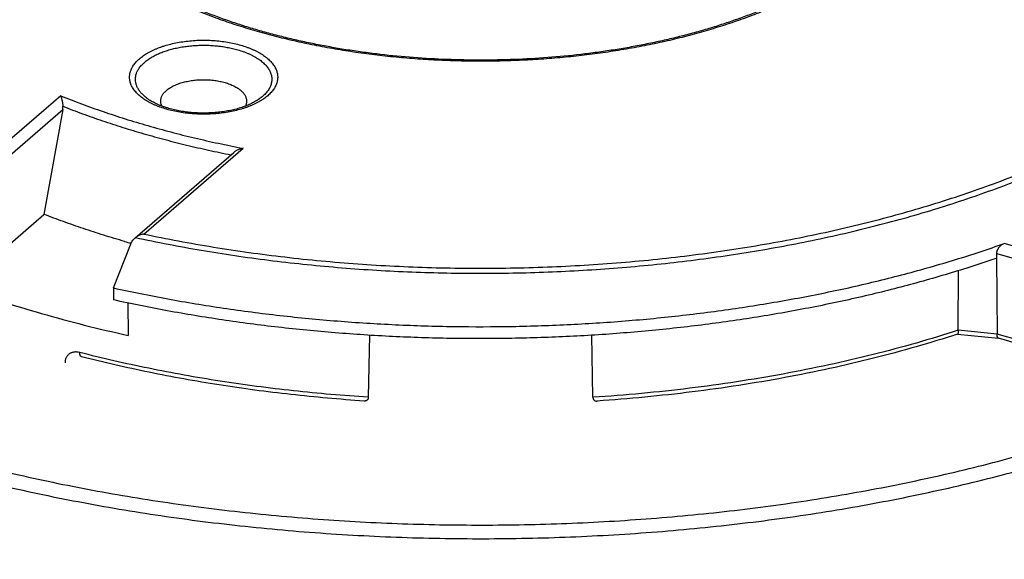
# Model space of a CAD drawing. Header units: millimetres. Extents: x 0 to 210, y 0 to 297.
# Tile 66 of 88: x 92.87 to 104.72, y 238.45 to 244.95. Entities that reach past the tile are written whole.
import ezdxf

# ---------------------------------------------------------------- set-up
doc = ezdxf.new("R2010")
doc.units = ezdxf.units.MM
doc.header["$LTSCALE"] = 19.36
doc.layers.get('0').update_dxf_attribs({"linetype": 'CONTINUOUS'})

msp = doc.modelspace()

# ---------------------------------------------------------------- linework, layer by layer
at = {"color": 9, "linetype": 'Continuous'}
for p, q in [((93.3594, 244.0306), (92.1669, 242.9978)), ((95.7494, 243.9911), (95.7484, 243.9905)), ((92.1764, 242.8195), (93.3845, 243.8658)), ((94.3608, 242.3645), (95.5533, 243.3973)), ((107.6941, 241.3906), (104.7153, 242.2505)), ((104.6249, 242.1307), (107.6441, 241.2592)), ((104.6282, 241.1597), (104.1614, 241.2058)), ((107.3127, 240.3848), (104.6282, 241.1597))]:
    msp.add_line(p, q, dxfattribs=at)
at = {"color": 6, "linetype": 'Continuous'}
for p, q in [((93.3845, 243.8658), (93.1579, 242.6014)), ((94.2526, 242.3165), (95.4437, 243.3481)), ((92.1487, 241.7274), (93.1579, 242.6014)), ((93.9959, 241.7155), (94.1971, 242.2362)), ((104.6259, 242.0749), (104.6249, 242.1307)), ((104.6216, 242.0734), (104.6282, 241.1597)), ((104.1614, 241.2058), (104.1644, 241.9236)), ((93.9959, 241.7155), (93.9959, 241.5712)), ((94.1654, 241.5345), (94.1694, 241.1441)), ((97.0758, 241.1456), (97.0606, 240.3987)), ((99.7645, 240.3987), (99.7493, 241.1456)), ((104.1519, 241.1587), (104.6449, 241.11)), ((107.3349, 240.3335), (104.6441, 241.1103))]:
    msp.add_line(p, q, dxfattribs=at)
for centre, radius, start, end in [((97.6341, 254.4199), 12.6406, 253.89844, 254.25829), ((94.3608, 242.1915), 0.1653, 127.69977, 130.90187), ((104.7064, 242.1322), 0.0815, 179.99749, 181.05625)]:
    msp.add_arc(centre, radius, start, end, dxfattribs=at)
at = {"color": 9, "linetype": 'Continuous'}
for points, knots in [([(100.848, 252.1828), (100.704, 252.2001), (100.4146, 252.2318), (99.9784, 252.2699), (99.5393, 252.2986), (99.0983, 252.3179), (98.6559, 252.3278), (98.2132, 252.3283), (97.7707, 252.3193), (97.3295, 252.3009), (96.8902, 252.2731), (96.4537, 252.236), (96.0208, 252.1896), (95.5922, 252.134), (95.1688, 252.0693), (94.7512, 251.9956), (94.3404, 251.9131), (93.9369, 251.8219), (93.5416, 251.7222), (93.1551, 251.6142), (92.7783, 251.498), (92.4116, 251.3739), (92.0559, 251.242), (91.7118, 251.1027), (91.3799, 250.9562), (91.0607, 250.8028), (90.755, 250.6426), (90.4631, 250.4761), (90.1857, 250.3035), (89.9233, 250.1251), (89.6763, 249.9413), (89.4452, 249.7524), (89.2304, 249.5587), (89.0323, 249.3605), (88.8513, 249.1582), (88.6877, 248.9522), (88.5417, 248.7429), (88.4138, 248.5306), (88.3218, 248.3503), (88.2576, 248.2052), (88.2145, 248.0965), (88.1759, 247.9874), (88.1421, 247.8779), (88.1129, 247.768), (88.0884, 247.6579), (88.0687, 247.5475), (88.0536, 247.4369), (88.0433, 247.3262), (88.0377, 247.2154), (88.0369, 247.1046), (88.0408, 246.9938), (88.0494, 246.8831), (88.0627, 246.7724), (88.0808, 246.662), (88.1036, 246.5518), (88.1311, 246.4418), (88.1633, 246.3322), (88.2001, 246.2229), (88.2416, 246.1141), (88.2878, 246.0057), (88.3559, 245.861), (88.4528, 245.6814), (88.5634, 245.5065), (88.6606, 245.3681), (88.7653, 245.2288), (88.9074, 245.0568), (89.094, 244.8558), (89.2974, 244.659), (89.5175, 244.4668), (89.7537, 244.2795), (90.0057, 244.0974), (90.273, 243.9208), (90.5551, 243.7501), (90.8514, 243.5856), (91.1616, 243.4276), (91.4849, 243.2763), (91.8208, 243.1321), (92.0502, 243.0418), (92.1669, 242.9978)], [0, 0, 0, 0, 0.020528, 0.0411845, 0.0619417, 0.0827714, 0.1036453, 0.124535, 0.1454117, 0.1662471, 0.1870127, 0.2076805, 0.2282225, 0.2486113, 0.26882, 0.2888223, 0.3085926, 0.3281061, 0.3473389, 0.3662681, 0.3848721, 0.4031303, 0.4210239, 0.4385354, 0.4556489, 0.4723507, 0.4886288, 0.5044739, 0.5198789, 0.5348393, 0.5493539, 0.5634247, 0.5770572, 0.5902607, 0.603049, 0.6154403, 0.6274576, 0.639129, 0.6504878, 0.6560628, 0.6615745, 0.6670286, 0.6724308, 0.6777874, 0.6831046, 0.6883892, 0.6936478, 0.6988874, 0.7041151, 0.7093379, 0.714563, 0.7197976, 0.7250486, 0.730323, 0.7356278, 0.7409694, 0.7463545, 0.7517893, 0.7572796, 0.7628313, 0.7684497, 0.7799047, 0.7916836, 0.7977053, 0.8038194, 0.8163356, 0.8292552, 0.8425949, 0.856367, 0.8705796, 0.885237, 0.9003402, 0.9158868, 0.9318715, 0.9482866, 0.9651217, 0.9823643, 1, 1, 1, 1]), ([(94.3608, 242.3645), (94.4986, 242.3353), (94.7768, 242.2798), (95.198, 242.2062), (95.6253, 242.1416), (96.0576, 242.0863), (96.4944, 242.0404), (96.9346, 242.0038), (97.3777, 241.9768), (97.8226, 241.9594), (98.2686, 241.9515), (98.7149, 241.9532), (99.1606, 241.9645), (99.605, 241.9853), (100.0471, 242.0157), (100.4862, 242.0556), (100.9215, 242.1049), (101.3521, 242.1635), (101.7773, 242.2312), (102.1963, 242.3081), (102.6083, 242.3939), (103.0125, 242.4885), (103.4082, 242.5917), (103.7947, 242.7033), (104.1712, 242.8231), (104.5371, 242.9508), (104.8916, 243.0864), (105.2342, 243.2294), (105.5642, 243.3797), (105.8809, 243.5369), (106.1838, 243.7008), (106.4724, 243.871), (106.7461, 244.0473), (107.0044, 244.2294), (107.2468, 244.4168), (107.4729, 244.6093), (107.6823, 244.8065), (107.8745, 245.0081), (108.0213, 245.1808), (108.1295, 245.3207), (108.2302, 245.4596), (108.345, 245.6353), (108.446, 245.816), (108.5172, 245.9616), (108.5656, 246.0706), (108.6093, 246.1801), (108.6483, 246.2901), (108.6825, 246.4005), (108.712, 246.5112), (108.7367, 246.6222), (108.7566, 246.7335), (108.7717, 246.8449), (108.782, 246.9565), (108.7875, 247.0682), (108.7882, 247.1799), (108.7841, 247.2916), (108.7752, 247.4032), (108.7614, 247.5147), (108.7429, 247.626), (108.7196, 247.7371), (108.6915, 247.8479), (108.6586, 247.9584), (108.621, 248.0685), (108.5787, 248.1782), (108.5317, 248.2873), (108.4799, 248.396), (108.4042, 248.541), (108.2977, 248.7209), (108.1524, 248.9322), (107.9891, 249.1402), (107.8081, 249.3444), (107.6097, 249.5444), (107.3944, 249.74), (107.1624, 249.9308), (106.9143, 250.1163), (106.6505, 250.2964), (106.3714, 250.4706), (106.0777, 250.6386), (105.8751, 250.7449), (105.7715, 250.7969)], [0, 0, 0, 0, 0.0195511, 0.0393317, 0.0593162, 0.079478, 0.09979, 0.1202248, 0.1407542, 0.16135, 0.1819837, 0.2026266, 0.2232502, 0.2438257, 0.2643247, 0.2847191, 0.304981, 0.3250829, 0.3449981, 0.3647002, 0.3841638, 0.4033642, 0.4222779, 0.4408821, 0.4591555, 0.4770781, 0.4946312, 0.5117979, 0.5285632, 0.5449137, 0.5608384, 0.5763287, 0.5913786, 0.6059848, 0.6201474, 0.6338697, 0.6471588, 0.6600261, 0.6724871, 0.6785723, 0.6845639, 0.6962787, 0.7076637, 0.7132445, 0.7187568, 0.7242058, 0.7295971, 0.7349367, 0.7402307, 0.7454855, 0.7507077, 0.7559041, 0.7610817, 0.7662475, 0.7714087, 0.7765725, 0.781746, 0.7869362, 0.7921503, 0.797395, 0.802677, 0.8080028, 0.8133786, 0.8188104, 0.8243038, 0.8298644, 0.835497, 0.8469956, 0.8588354, 0.8710453, 0.8836488, 0.8966647, 0.9101069, 0.9239852, 0.9383055, 0.9530697, 0.9682769, 0.9839226, 1, 1, 1, 1]), ([(94.2597, 242.3223), (94.3901, 242.2941), (94.6529, 242.2403), (95.0509, 242.1682), (95.4545, 242.1041), (95.8629, 242.0483), (96.2755, 242.0009), (96.6916, 241.9618), (97.1105, 241.9311), (97.5316, 241.909), (97.9541, 241.8954), (98.3774, 241.8904), (98.8007, 241.894), (99.2234, 241.9062), (99.6448, 241.9269), (100.0641, 241.9561), (100.4808, 241.9938), (100.894, 242.0399), (101.3032, 242.0943), (101.7076, 242.157), (102.1066, 242.2278), (102.4995, 242.3066), (102.8857, 242.3934), (103.2646, 242.4878), (103.6355, 242.5899), (103.9978, 242.6994), (104.351, 242.8162), (104.6944, 242.94), (105.0275, 243.0707), (105.3497, 243.208), (105.6606, 243.3517), (105.9596, 243.5016), (106.2461, 243.6575), (106.5199, 243.819), (106.7803, 243.986), (107.027, 244.1581), (107.2595, 244.3351), (107.4776, 244.5166), (107.6807, 244.7025), (107.8687, 244.8923), (108.0411, 245.0858), (108.1978, 245.2827), (108.3384, 245.4827), (108.4626, 245.6854), (108.553, 245.8574), (108.6166, 245.9959), (108.6599, 246.0996), (108.699, 246.2037), (108.7338, 246.3082), (108.7644, 246.413), (108.7908, 246.5182), (108.8128, 246.6235), (108.8306, 246.7291), (108.8441, 246.8349), (108.8533, 246.9407), (108.8583, 247.0467), (108.8589, 247.1526), (108.8552, 247.2586), (108.8472, 247.3645), (108.8349, 247.4702), (108.8184, 247.5759), (108.7975, 247.6813), (108.7724, 247.7865), (108.743, 247.8915), (108.7094, 247.9961), (108.6715, 248.1003), (108.6151, 248.2395), (108.5338, 248.4126), (108.4201, 248.6169), (108.29, 248.8186), (108.1436, 249.0175), (107.9813, 249.2133), (107.8033, 249.4055), (107.6099, 249.594), (107.4013, 249.7783), (107.1781, 249.9583), (107.0219, 250.0734), (106.9416, 250.1302)], [0, 0, 0, 0, 0.0194728, 0.0391672, 0.0590606, 0.0791296, 0.0993504, 0.1196989, 0.1401503, 0.1606797, 0.1812619, 0.2018716, 0.2224835, 0.2430721, 0.263612, 0.2840781, 0.3044453, 0.3246891, 0.344785, 0.3647091, 0.3844382, 0.4039493, 0.4232205, 0.4422305, 0.4609587, 0.4793857, 0.4974932, 0.5152637, 0.5326814, 0.5497316, 0.5664014, 0.5826792, 0.5985557, 0.6140233, 0.6290765, 0.6437124, 0.6579308, 0.6717339, 0.6851274, 0.6981202, 0.7107247, 0.7229574, 0.7348387, 0.7463932, 0.7576502, 0.7631783, 0.7686449, 0.7740549, 0.7794134, 0.7847257, 0.7899974, 0.7952343, 0.8004422, 0.8056272, 0.8107956, 0.8159535, 0.8211073, 0.8262634, 0.8314282, 0.8366078, 0.8418086, 0.8470365, 0.8522977, 0.8575979, 0.8629427, 0.8683374, 0.8737874, 0.8848706, 0.8962303, 0.9078985, 0.9199027, 0.9322661, 0.9450077, 0.9581425, 0.9716815, 0.9856326, 1, 1, 1, 1]), ([(101.8555, 249.2136), (101.9224, 249.1858), (102.0536, 249.1287), (102.2442, 249.0371), (102.4256, 248.9408), (102.5973, 248.8403), (102.7591, 248.7356), (102.9103, 248.6271), (103.0508, 248.515), (103.1801, 248.3996), (103.298, 248.2811), (103.4041, 248.1598), (103.4982, 248.036), (103.5801, 247.91), (103.6384, 247.8026), (103.6785, 247.716), (103.7052, 247.6512), (103.7287, 247.586), (103.749, 247.5206), (103.7661, 247.455), (103.78, 247.3891), (103.7906, 247.3231), (103.7979, 247.257), (103.8021, 247.1908), (103.8029, 247.1246), (103.8005, 247.0584), (103.7949, 246.9923), (103.786, 246.9262), (103.7739, 246.8603), (103.7585, 246.7945), (103.7399, 246.729), (103.7181, 246.6637), (103.6931, 246.5987), (103.6649, 246.534), (103.6228, 246.4476), (103.562, 246.3405), (103.4773, 246.215), (103.3803, 246.0918), (103.2714, 245.9711), (103.1508, 245.8533), (103.0188, 245.7386), (102.8758, 245.6274), (102.7221, 245.5197), (102.558, 245.416), (102.3839, 245.3165), (102.2003, 245.2213), (102.0076, 245.1308), (101.8062, 245.0451), (101.5967, 244.9644), (101.3796, 244.8889), (101.1553, 244.8189), (100.9244, 244.7545), (100.6874, 244.6958), (100.445, 244.643), (100.1977, 244.5961), (99.9461, 244.5554), (99.6908, 244.521), (99.4325, 244.4928), (99.1716, 244.4709), (98.909, 244.4556), (98.6452, 244.4466), (98.3808, 244.4441), (98.1164, 244.4482), (97.8528, 244.4587), (97.5906, 244.4756), (97.3303, 244.499), (97.0726, 244.5287), (96.8182, 244.5647), (96.5675, 244.6068), (96.3214, 244.6551), (96.0802, 244.7094), (95.8447, 244.7695), (95.6153, 244.8353), (95.3927, 244.9066), (95.1773, 244.9833), (95.0372, 245.0386), (94.9684, 245.0672)], [0, 0, 0, 0, 0.0166599, 0.0328616, 0.04859, 0.0638332, 0.0785833, 0.0928365, 0.1065934, 0.1198601, 0.1326482, 0.1449754, 0.1568664, 0.1683529, 0.1794744, 0.1849138, 0.1902804, 0.1955809, 0.200823, 0.2060145, 0.2111637, 0.216279, 0.2213692, 0.2264433, 0.2315104, 0.2365797, 0.2416602, 0.2467611, 0.2518911, 0.2570591, 0.2622733, 0.2675419, 0.2728725, 0.2782723, 0.2837483, 0.2949514, 0.3065295, 0.3185201, 0.3309534, 0.3438523, 0.3572331, 0.371106, 0.3854758, 0.400342, 0.4156998, 0.4315402, 0.4478508, 0.4646157, 0.4818159, 0.4994302, 0.5174345, 0.5358031, 0.554508, 0.5735196, 0.5928071, 0.612338, 0.632079, 0.6519957, 0.6720529, 0.692215, 0.7124458, 0.7327088, 0.7529674, 0.773185, 0.7933252, 0.8133519, 0.8332294, 0.852923, 0.8723984, 0.8916224, 0.910563, 0.9291896, 0.9474731, 0.9653859, 0.9829026, 1, 1, 1, 1]), ([(85.0621, 246.7631), (85.0458, 246.7204), (85.0148, 246.6347), (84.9732, 246.5051), (84.9365, 246.3751), (84.9049, 246.2448), (84.8782, 246.1142), (84.8567, 245.9834), (84.8402, 245.8524), (84.8288, 245.7213), (84.8224, 245.5901), (84.8211, 245.4588), (84.8249, 245.3275), (84.8337, 245.1964), (84.8476, 245.0653), (84.8666, 244.9344), (84.8906, 244.8037), (84.9197, 244.6732), (84.9538, 244.5431), (84.9929, 244.4133), (85.037, 244.2839), (85.0862, 244.155), (85.1402, 244.0266), (85.2194, 243.8551), (85.331, 243.6421), (85.4836, 243.3908), (85.6555, 243.1427), (85.8463, 242.8981), (86.0559, 242.6575), (86.2839, 242.4211), (86.5299, 242.1893), (86.7936, 241.9625), (87.0746, 241.7409), (87.3724, 241.5249), (87.6867, 241.3149), (88.0169, 241.1111), (88.3626, 240.9138), (88.7233, 240.7234), (89.0983, 240.54), (89.4873, 240.364), (89.8895, 240.1957), (90.3044, 240.0352), (90.7314, 239.8829), (91.1698, 239.7389), (91.619, 239.6035), (92.0783, 239.4768), (92.5471, 239.3591), (93.0245, 239.2505), (93.51, 239.1512), (94.0028, 239.0614), (94.5022, 238.9811), (95.0074, 238.9105), (95.5177, 238.8497), (96.0322, 238.7988), (96.5503, 238.7579), (97.0712, 238.727), (97.5941, 238.7062), (98.1182, 238.6954), (98.6428, 238.6948), (99.167, 238.7043), (99.6901, 238.7239), (100.2112, 238.7536), (100.7297, 238.7933), (101.2448, 238.843), (101.7556, 238.9026), (102.2615, 238.972), (102.7616, 239.051), (103.2552, 239.1397), (103.7416, 239.2379), (104.2201, 239.3453), (104.69, 239.4619), (105.1505, 239.5875), (105.601, 239.7219), (106.0407, 239.8648), (106.4691, 240.0161), (106.8856, 240.1756), (107.1575, 240.2884), (107.2913, 240.3461)], [0, 0, 0, 0, 0.0051119, 0.0101788, 0.0152052, 0.0201961, 0.0251564, 0.0300911, 0.0350056, 0.0399051, 0.0447951, 0.0496809, 0.0545681, 0.059462, 0.0643682, 0.069292, 0.0742386, 0.0792132, 0.0842208, 0.0892665, 0.0943548, 0.0994904, 0.1046776, 0.1099205, 0.1205877, 0.1315224, 0.1427499, 0.1542919, 0.1661664, 0.1783883, 0.1909691, 0.2039174, 0.2172389, 0.2309368, 0.2450119, 0.2594626, 0.2742854, 0.289475, 0.3050241, 0.3209242, 0.337165, 0.353735, 0.3706215, 0.3878105, 0.4052873, 0.4230358, 0.4410394, 0.4592806, 0.4777411, 0.496402, 0.5152439, 0.5342469, 0.5533905, 0.5726539, 0.5920161, 0.6114557, 0.630951, 0.6504804, 0.6700221, 0.6895542, 0.7090549, 0.7285025, 0.7478753, 0.7671519, 0.7863113, 0.8053326, 0.8241953, 0.8428794, 0.8613654, 0.8796344, 0.897668, 0.9154487, 0.9329595, 0.9501846, 0.9671089, 0.9837183, 1, 1, 1, 1]), ([(85.2308, 246.7144), (85.2161, 246.6727), (85.1882, 246.589), (85.151, 246.4625), (85.1187, 246.3357), (85.0912, 246.2087), (85.0685, 246.0813), (85.0508, 245.9538), (85.0379, 245.8261), (85.0299, 245.6984), (85.0267, 245.5706), (85.0285, 245.4427), (85.0351, 245.3149), (85.0466, 245.1872), (85.063, 245.0597), (85.0843, 244.9323), (85.1104, 244.8051), (85.1414, 244.6783), (85.1772, 244.5517), (85.2178, 244.4255), (85.2632, 244.2997), (85.3306, 244.1318), (85.427, 243.9229), (85.561, 243.6761), (85.7137, 243.432), (85.8849, 243.191), (86.0744, 242.9536), (86.2818, 242.72), (86.5069, 242.4905), (86.7492, 242.2656), (87.0086, 242.0454), (87.2846, 241.8304), (87.5767, 241.6208), (87.8846, 241.4169), (88.2078, 241.2191), (88.5459, 241.0276), (88.8983, 240.8427), (89.2646, 240.6647), (89.6441, 240.4937), (90.0365, 240.3302), (90.441, 240.1742), (90.8571, 240.0261), (91.2843, 239.886), (91.7218, 239.7541), (92.169, 239.6307), (92.6254, 239.516), (93.0901, 239.41), (93.5627, 239.3129), (94.0422, 239.225), (94.5282, 239.1462), (95.0198, 239.0768), (95.5163, 239.0168), (96.0171, 238.9663), (96.5213, 238.9254), (97.0283, 238.8941), (97.5373, 238.8726), (98.0476, 238.8608), (98.5584, 238.8587), (99.069, 238.8663), (99.5787, 238.8837), (100.0866, 238.9108), (100.5921, 238.9476), (101.0945, 238.9939), (101.5929, 239.0499), (102.0867, 239.1153), (102.5751, 239.19), (103.0575, 239.2741), (103.5332, 239.3672), (104.0013, 239.4694), (104.4614, 239.5804), (104.9126, 239.7001), (105.3544, 239.8284), (105.786, 239.965), (106.207, 240.1097), (106.6165, 240.2623), (106.8843, 240.3703), (107.0161, 240.4255)], [0, 0, 0, 0, 0.0050706, 0.0100999, 0.0150926, 0.0200535, 0.0249876, 0.0298999, 0.0347956, 0.0396799, 0.0445581, 0.0494355, 0.0543176, 0.0592095, 0.0641165, 0.0690439, 0.0739967, 0.0789799, 0.0839984, 0.0890568, 0.0941597, 0.0993114, 0.1097762, 0.1204836, 0.131461, 0.1427321, 0.1543176, 0.1662343, 0.1784963, 0.1911141, 0.2040957, 0.2174464, 0.2311688, 0.2452634, 0.2597286, 0.2745606, 0.289754, 0.3053018, 0.3211953, 0.3374246, 0.3539783, 0.3708439, 0.3880079, 0.4054556, 0.4231717, 0.4411397, 0.4593426, 0.4777627, 0.4963814, 0.5151799, 0.5341386, 0.5532378, 0.5724571, 0.591776, 0.6111737, 0.6306291, 0.6501209, 0.669628, 0.689129, 0.7086026, 0.7280276, 0.7473829, 0.7666475, 0.7858007, 0.8048222, 0.8236919, 0.8423901, 0.8608977, 0.879196, 0.8972669, 0.9150931, 0.932658, 0.9499456, 0.9669409, 0.9836301, 1, 1, 1, 1]), ([(81.5817, 244.9042), (81.5061, 244.7879), (81.3991, 244.6109), (81.2699, 244.3697), (81.1812, 244.1889), (81.1002, 244.0073), (81.0267, 243.8248), (80.961, 243.6417), (80.903, 243.4578), (80.8527, 243.2734), (80.8102, 243.0885), (80.7755, 242.9031), (80.7486, 242.7175), (80.7295, 242.5316), (80.7183, 242.3455), (80.7149, 242.1594), (80.7193, 241.9732), (80.7315, 241.7872), (80.7515, 241.6013), (80.7794, 241.4157), (80.8151, 241.2304), (80.8585, 241.0455), (80.9097, 240.8612), (80.9687, 240.6774), (81.0354, 240.4943), (81.1097, 240.312), (81.1918, 240.1304), (81.2814, 239.9498), (81.4119, 239.7087), (81.5943, 239.4098), (81.8415, 239.0585), (82.1179, 238.7129), (82.423, 238.3734), (82.7564, 238.0407), (83.1174, 237.7153), (83.5054, 237.3979), (83.9196, 237.089), (84.3595, 236.789), (84.8241, 236.4985), (85.3126, 236.2181), (85.8243, 235.9482), (86.3582, 235.6893), (86.9134, 235.4419), (87.4889, 235.2063), (88.0836, 234.983), (88.6966, 234.7724), (89.3267, 234.5749), (89.9728, 234.3908), (90.6339, 234.2204), (91.3087, 234.064), (91.996, 233.922), (92.6946, 233.7945), (93.4034, 233.6818), (94.121, 233.5841), (94.8462, 233.5015), (95.5776, 233.4343), (96.3141, 233.3825), (97.0543, 233.3461), (97.7969, 233.3254), (98.5405, 233.3203), (99.284, 233.3308), (100.0259, 233.3569), (100.7649, 233.3985), (101.4998, 233.4557), (102.2293, 233.5282), (102.952, 233.616), (103.6667, 233.7189), (104.3721, 233.8367), (105.067, 233.9692), (105.7502, 234.1162), (106.4204, 234.2775), (107.0764, 234.4526), (107.7172, 234.6414), (108.3415, 234.8434), (108.9483, 235.0584), (109.5365, 235.286), (110.1051, 235.5257), (110.6531, 235.7771), (111.0084, 235.9545), (111.1823, 236.0452)], [0, 0, 0, 0, 0.0110887, 0.0165219, 0.0218859, 0.0271854, 0.0324251, 0.0376103, 0.0427463, 0.0478386, 0.0528932, 0.057916, 0.0629134, 0.0678916, 0.0728571, 0.0778164, 0.0827762, 0.0877429, 0.0927231, 0.0977233, 0.1027497, 0.1078086, 0.1129061, 0.1180478, 0.1232394, 0.1284863, 0.1337935, 0.1391658, 0.1446077, 0.1557156, 0.1671491, 0.1789337, 0.1910905, 0.2036359, 0.2165826, 0.229939, 0.2437105, 0.2578988, 0.2725028, 0.2875186, 0.30294, 0.3187584, 0.334963, 0.3515413, 0.3684791, 0.3857604, 0.403368, 0.4212833, 0.4394865, 0.4579568, 0.4766724, 0.4956106, 0.5147481, 0.5340608, 0.553524, 0.5731127, 0.5928012, 0.6125638, 0.6323744, 0.6522067, 0.6720345, 0.6918315, 0.7115715, 0.7312286, 0.7507769, 0.7701912, 0.7894463, 0.8085179, 0.8273822, 0.8460159, 0.8643967, 0.8825031, 0.9003147, 0.9178121, 0.9349771, 0.9517929, 0.9682441, 0.9843171, 1, 1, 1, 1]), ([(94.6336, 243.8674), (94.6088, 243.8746), (94.5724, 243.8862), (94.5253, 243.904), (94.4917, 243.918), (94.4596, 243.9328), (94.4289, 243.9484), (94.3997, 243.9647), (94.3722, 243.9817), (94.3464, 243.9993), (94.3224, 244.0176), (94.3002, 244.0365), (94.2798, 244.0558), (94.2614, 244.0757), (94.2449, 244.096), (94.2305, 244.1167), (94.2181, 244.1377), (94.2077, 244.159), (94.1995, 244.1805), (94.1934, 244.2023), (94.1894, 244.2241), (94.1876, 244.2461), (94.188, 244.2681), (94.1905, 244.29), (94.1952, 244.3118), (94.202, 244.3335), (94.2109, 244.355), (94.222, 244.3762), (94.2351, 244.3971), (94.2502, 244.4176), (94.2673, 244.4378), (94.2864, 244.4575), (94.3074, 244.4767), (94.3302, 244.4954), (94.3548, 244.5134), (94.3812, 244.5309), (94.4093, 244.5477), (94.4389, 244.5637), (94.4701, 244.5791), (94.5028, 244.5936), (94.5368, 244.6073), (94.5722, 244.6202), (94.6214, 244.6363), (94.6857, 244.6541), (94.7659, 244.6714), (94.849, 244.6847), (94.9344, 244.6939), (95.0211, 244.6989), (95.1084, 244.6996), (95.1954, 244.696), (95.2813, 244.6882), (95.3653, 244.6763), (95.4465, 244.6603), (95.4993, 244.6468), (95.525, 244.6394)], [0, 0, 0, 0, 0.0357829, 0.0530751, 0.0699363, 0.086347, 0.1022908, 0.1177543, 0.1327278, 0.1472056, 0.1611862, 0.1746732, 0.1876757, 0.2002085, 0.2122931, 0.2239581, 0.2352393, 0.2461804, 0.2568327, 0.2672543, 0.27751, 0.287669, 0.2978036, 0.3079869, 0.3182904, 0.328782, 0.3395244, 0.3505735, 0.3619782, 0.3737795, 0.3860107, 0.398698, 0.4118606, 0.4255114, 0.4396576, 0.454301, 0.4694387, 0.4850636, 0.5011647, 0.5177276, 0.5347347, 0.5521659, 0.5699982, 0.6067603, 0.6448026, 0.6838769, 0.7237161, 0.7640393, 0.8045575, 0.8449781, 0.8850103, 0.9243701, 0.9627851, 1, 1, 1, 1]), ([(94.4092, 243.9911), (94.3962, 244.0003), (94.3718, 244.0191), (94.339, 244.0498), (94.3114, 244.0818), (94.2928, 244.1097), (94.2809, 244.1325), (94.2735, 244.1495), (94.2676, 244.1667), (94.2631, 244.1839), (94.2601, 244.2013), (94.2585, 244.2187), (94.2585, 244.2361), (94.2599, 244.2535), (94.2628, 244.2709), (94.2672, 244.2882), (94.273, 244.3053), (94.2803, 244.3224), (94.289, 244.3392), (94.3027, 244.3617), (94.3235, 244.3893), (94.3535, 244.4207), (94.3887, 244.4507), (94.4288, 244.479), (94.4734, 244.5056), (94.5224, 244.5302), (94.5754, 244.5526), (94.6319, 244.5727), (94.6917, 244.5903), (94.7542, 244.6054), (94.819, 244.6177), (94.8856, 244.6273), (94.9537, 244.6341), (95.0226, 244.6379), (95.092, 244.6388), (95.1612, 244.6368), (95.2299, 244.6319), (95.2975, 244.6241), (95.3636, 244.6135), (95.4276, 244.6001), (95.4692, 244.5893), (95.4896, 244.5834)], [0, 0, 0, 0, 0.0280238, 0.0543466, 0.0790542, 0.1023014, 0.1134533, 0.1243336, 0.1349831, 0.1454475, 0.1557761, 0.1660211, 0.1762368, 0.1864779, 0.1967987, 0.2072516, 0.2178863, 0.2287485, 0.2398796, 0.2513164, 0.2752173, 0.3006595, 0.3277648, 0.3565901, 0.3871382, 0.4193658, 0.4531914, 0.488502, 0.5251581, 0.5629987, 0.6018448, 0.6415033, 0.6817701, 0.7224332, 0.7632754, 0.8040775, 0.8446205, 0.8846889, 0.9240732, 0.962573, 1, 1, 1, 1]), ([(95.525, 244.6394), (95.5497, 244.6323), (95.5861, 244.6206), (95.6332, 244.6028), (95.6668, 244.5888), (95.699, 244.574), (95.7297, 244.5585), (95.7588, 244.5421), (95.7863, 244.5251), (95.8121, 244.5075), (95.8362, 244.4892), (95.8584, 244.4704), (95.8787, 244.451), (95.8972, 244.4311), (95.9136, 244.4108), (95.9281, 244.3902), (95.9405, 244.3691), (95.9508, 244.3478), (95.9591, 244.3263), (95.9652, 244.3045), (95.9691, 244.2827), (95.9709, 244.2607), (95.9706, 244.2388), (95.968, 244.2168), (95.9634, 244.195), (95.9566, 244.1733), (95.9476, 244.1519), (95.9366, 244.1306), (95.9235, 244.1097), (95.9084, 244.0892), (95.8912, 244.069), (95.8722, 244.0493), (95.8512, 244.0301), (95.8283, 244.0115), (95.8037, 243.9934), (95.7773, 243.9759), (95.7493, 243.9592), (95.7196, 243.9431), (95.6884, 243.9278), (95.6558, 243.9132), (95.6217, 243.8995), (95.5864, 243.8866), (95.5371, 243.8705), (95.4728, 243.8527), (95.3927, 243.8354), (95.3095, 243.8221), (95.2242, 243.8129), (95.1375, 243.8079), (95.0502, 243.8072), (94.9632, 243.8108), (94.8773, 243.8186), (94.7933, 243.8305), (94.7121, 243.8465), (94.6593, 243.86), (94.6336, 243.8674)], [0, 0, 0, 0, 0.0357829, 0.0530751, 0.0699363, 0.086347, 0.1022908, 0.1177543, 0.1327278, 0.1472056, 0.1611862, 0.1746732, 0.1876757, 0.2002085, 0.2122931, 0.2239581, 0.2352393, 0.2461804, 0.2568327, 0.2672543, 0.27751, 0.287669, 0.2978036, 0.3079869, 0.3182904, 0.328782, 0.3395244, 0.3505735, 0.3619782, 0.3737795, 0.3860107, 0.398698, 0.4118606, 0.4255114, 0.4396576, 0.454301, 0.4694387, 0.4850636, 0.5011647, 0.5177276, 0.5347347, 0.5521659, 0.5699982, 0.6067603, 0.6448026, 0.6838769, 0.7237161, 0.7640393, 0.8045575, 0.8449781, 0.8850103, 0.9243701, 0.9627851, 1, 1, 1, 1]), ([(95.4896, 244.5834), (95.5137, 244.5765), (95.5491, 244.565), (95.5948, 244.5476), (95.6272, 244.5338), (95.6582, 244.5192), (95.6877, 244.5037), (95.7154, 244.4876), (95.7415, 244.4707), (95.7658, 244.4532), (95.7883, 244.4351), (95.8088, 244.4164), (95.8274, 244.3972), (95.844, 244.3775), (95.8585, 244.3575), (95.8709, 244.337), (95.8812, 244.3163), (95.8893, 244.2953), (95.8952, 244.2741), (95.8989, 244.2528), (95.9003, 244.2314), (95.8996, 244.2099), (95.8965, 244.1886), (95.8913, 244.1673), (95.8839, 244.1463), (95.8743, 244.1254), (95.8625, 244.1049), (95.8487, 244.0847), (95.8327, 244.0649), (95.8148, 244.0456), (95.7948, 244.0267), (95.773, 244.0084), (95.7574, 243.9968), (95.7494, 243.9911)], [0, 0, 0, 0, 0.0863999, 0.128058, 0.1686039, 0.2079865, 0.2461632, 0.2831012, 0.3187779, 0.3531828, 0.3863187, 0.4182032, 0.4488704, 0.4783726, 0.5067817, 0.5341909, 0.560715, 0.5864909, 0.6116759, 0.6364453, 0.6609877, 0.6854995, 0.7101782, 0.7352154, 0.7607911, 0.7870685, 0.814191, 0.8422803, 0.8714363, 0.9017372, 0.9332413, 0.965988, 1, 1, 1, 1]), ([(93.3594, 244.0306), (93.4425, 243.9968), (93.6113, 243.931), (93.8696, 243.8384), (94.135, 243.7509), (94.4071, 243.6688), (94.6855, 243.5921), (94.9698, 243.521), (95.2595, 243.4556), (95.4548, 243.4161), (95.5533, 243.3973)], [0, 0, 0, 0, 0.1176641, 0.2376505, 0.3598553, 0.4841668, 0.6104658, 0.7386265, 0.868517, 1, 1, 1, 1]), ([(93.386, 243.9027), (93.4637, 243.872), (93.6212, 243.8121), (93.8615, 243.7274), (94.1079, 243.6471), (94.2747, 243.597), (94.359, 243.5726)], [0, 0, 0, 0, 0.2436996, 0.4917227, 0.7438875, 1, 1, 1, 1]), ([(94.359, 243.5726), (94.4439, 243.5481), (94.6153, 243.5007), (94.8757, 243.4347), (95.1406, 243.3734), (95.3191, 243.3359), (95.409, 243.318)], [0, 0, 0, 0, 0.245255, 0.4938146, 0.745469, 1, 1, 1, 1]), ([(80.6102, 242.59), (80.6008, 242.5324), (80.5842, 242.417), (80.5661, 242.2433), (80.5547, 242.0695), (80.5502, 241.8956), (80.5523, 241.7218), (80.5613, 241.5479), (80.577, 241.3742), (80.5995, 241.2007), (80.6287, 241.0274), (80.6647, 240.8544), (80.7074, 240.6818), (80.7568, 240.5097), (80.8129, 240.3381), (80.8757, 240.1671), (80.9451, 239.9967), (81.0211, 239.8271), (81.1038, 239.6582), (81.2234, 239.4328), (81.3897, 239.1531), (81.6137, 238.8238), (81.8632, 238.4991), (82.1378, 238.1796), (82.4369, 237.8657), (82.7602, 237.558), (83.1071, 237.2568), (83.4772, 236.9626), (83.8699, 236.6758), (84.2845, 236.3969), (84.7205, 236.1263), (85.1773, 235.8644), (85.654, 235.6116), (86.15, 235.3682), (86.6646, 235.1347), (87.1969, 234.9113), (87.7462, 234.6985), (88.3116, 234.4965), (88.8923, 234.3057), (89.4874, 234.1263), (90.096, 233.9586), (90.7172, 233.8029), (91.3501, 233.6594), (91.9936, 233.5283), (92.6468, 233.4098), (93.3088, 233.304), (93.9785, 233.2113), (94.6549, 233.1316), (95.3369, 233.0651), (96.0237, 233.012), (96.714, 232.9722), (97.407, 232.9459), (98.1014, 232.9331), (98.7963, 232.9338), (99.4906, 232.9481), (100.1833, 232.9758), (100.8734, 233.0169), (101.5597, 233.0715), (102.2412, 233.1393), (102.9169, 233.2204), (103.5859, 233.3145), (104.247, 233.4215), (104.8992, 233.5414), (105.5417, 233.6738), (106.1733, 233.8186), (106.7933, 233.9756), (107.4005, 234.1445), (107.9942, 234.3251), (108.5733, 234.5171), (109.1371, 234.7202), (109.6847, 234.9342), (110.2152, 235.1586), (110.7278, 235.3932), (111.2219, 235.6375), (111.5422, 235.8088), (111.6989, 235.896)], [0, 0, 0, 0, 0.0048499, 0.0096826, 0.0145035, 0.0193179, 0.0241313, 0.0289493, 0.0337771, 0.0386203, 0.0434842, 0.0483739, 0.0532946, 0.0582512, 0.0632486, 0.0682913, 0.0733837, 0.0785302, 0.0837347, 0.089001, 0.0997318, 0.1107499, 0.1220775, 0.1337331, 0.1457321, 0.1580863, 0.1708048, 0.1838934, 0.1973556, 0.2111924, 0.2254024, 0.2399822, 0.2549266, 0.2702286, 0.2858794, 0.3018689, 0.3181857, 0.334817, 0.351749, 0.3689667, 0.3864543, 0.4041949, 0.422171, 0.4403645, 0.4587562, 0.4773268, 0.4960563, 0.5149242, 0.5339096, 0.5529915, 0.5721484, 0.5913586, 0.6106005, 0.6298522, 0.6490918, 0.6682975, 0.6874475, 0.7065203, 0.7254945, 0.7443489, 0.7630627, 0.7816156, 0.7999875, 0.8181591, 0.8361115, 0.8538265, 0.8712867, 0.8884753, 0.9053765, 0.9219757, 0.9382589, 0.9542136, 0.9698284, 0.9850934, 1, 1, 1, 1]), ([(104.1614, 241.2058), (103.9943, 241.1516), (103.6544, 241.0481), (103.1342, 240.9091), (102.5993, 240.7847), (102.0513, 240.6755), (101.492, 240.5818), (100.9231, 240.5037), (100.3464, 240.4417), (99.9591, 240.4112), (99.7645, 240.3987)], [0, 0, 0, 0, 0.1175783, 0.237791, 0.3603981, 0.4851445, 0.6117618, 0.7399705, 0.869482, 1, 1, 1, 1]), ([(93.5884, 240.9381), (93.5771, 240.941), (93.5598, 240.9439), (93.5368, 240.9444), (93.5204, 240.943), (93.5046, 240.9401), (93.4895, 240.9355), (93.4754, 240.9292), (93.4625, 240.9214), (93.4507, 240.912), (93.4404, 240.9012), (93.4315, 240.889), (93.4241, 240.8757), (93.4184, 240.8613), (93.415, 240.8486), (93.413, 240.8381), (93.4117, 240.8272), (93.4113, 240.819), (93.4113, 240.8134)], [0, 0, 0, 0, 0.1383231, 0.2047961, 0.2694692, 0.3324465, 0.3938943, 0.4540479, 0.5132192, 0.5718057, 0.6302578, 0.6890197, 0.7485039, 0.8090735, 0.8710313, 0.9026191, 0.9346358, 1, 1, 1, 1]), ([(93.6092, 240.8872), (93.6084, 240.8874), (93.6068, 240.888), (93.6045, 240.8892), (93.6024, 240.8908), (93.6003, 240.8928), (93.5984, 240.8952), (93.5967, 240.8979), (93.5951, 240.9009), (93.5932, 240.9055), (93.5913, 240.9118), (93.5897, 240.9201), (93.5887, 240.9289), (93.5885, 240.935), (93.5884, 240.9381)], [0, 0, 0, 0, 0.0430182, 0.0871434, 0.1331435, 0.1816916, 0.2332686, 0.2881722, 0.3465705, 0.4084716, 0.5421116, 0.6872274, 0.8409224, 1, 1, 1, 1]), ([(97.0606, 240.3987), (96.91, 240.4084), (96.6097, 240.4311), (96.1616, 240.4748), (95.7178, 240.5283), (95.2789, 240.5912), (94.846, 240.6636), (94.4196, 240.7453), (94.0008, 240.8361), (93.7249, 240.9031), (93.5884, 240.9381)], [0, 0, 0, 0, 0.1287059, 0.256696, 0.3837944, 0.5098282, 0.6346281, 0.7580291, 0.8798712, 1, 1, 1, 1]), ([(78.5098, 239.9869), (78.3877, 239.839), (78.2129, 239.6131), (77.9973, 239.3033), (77.8474, 239.0709), (77.7081, 238.837), (77.5794, 238.6014), (77.4614, 238.3645), (77.3542, 238.1263), (77.2578, 237.8869), (77.1723, 237.6465), (77.0977, 237.4052), (77.0341, 237.1631), (76.9815, 236.9203), (76.9399, 236.6769), (76.9093, 236.4332), (76.8899, 236.1891), (76.8815, 235.9449), (76.8841, 235.7007), (76.8979, 235.4565), (76.9227, 235.2126), (76.9586, 234.9691), (77.0056, 234.726), (77.0635, 234.4835), (77.1325, 234.2417), (77.2123, 234.0008), (77.3031, 233.7609), (77.4047, 233.5221), (77.5172, 233.2845), (77.6404, 233.0482), (77.7742, 232.8134), (77.9187, 232.5802), (78.0737, 232.3488), (78.2391, 232.1191), (78.4149, 231.8914), (78.601, 231.6657), (78.7972, 231.4423), (79.0035, 231.2211), (79.2198, 231.0023), (79.446, 230.786), (79.6819, 230.5724), (79.9274, 230.3614), (80.1824, 230.1534), (80.4468, 229.9482), (80.7203, 229.7462), (81.003, 229.5472), (81.2946, 229.3516), (81.5951, 229.1593), (81.9041, 228.9704), (82.2216, 228.7851), (82.5475, 228.6035), (82.8815, 228.4255), (83.2234, 228.2515), (83.5732, 228.0813), (83.9306, 227.9151), (84.2954, 227.7531), (84.6675, 227.5952), (85.0467, 227.4416), (85.4327, 227.2923), (85.8254, 227.1474), (86.2245, 227.007), (86.6299, 226.8712), (87.1811, 226.6954), (87.8845, 226.4877), (88.7462, 226.259), (89.6277, 226.05), (90.5273, 225.8611), (91.4431, 225.6928), (92.3731, 225.5455), (93.3156, 225.4193), (94.2685, 225.3146), (95.2299, 225.2316), (96.1978, 225.1705), (97.1704, 225.1313), (98.1454, 225.1142), (99.121, 225.1192), (100.0951, 225.1463), (101.0658, 225.1954), (102.0311, 225.2665), (102.9889, 225.3593), (103.9373, 225.4737), (104.8744, 225.6095), (105.7982, 225.7664), (106.7069, 225.944), (107.5985, 226.142), (108.4713, 226.36), (109.3234, 226.5976), (110.0183, 226.8124), (110.5623, 226.9939), (110.962, 227.1338), (111.3553, 227.2783), (111.742, 227.4272), (112.1218, 227.5804), (112.4946, 227.7379), (112.8601, 227.8995), (113.2182, 228.0653), (113.5687, 228.2351), (113.9114, 228.4088), (114.2462, 228.5863), (114.5728, 228.7676), (114.8911, 228.9526), (115.201, 229.1411), (115.5022, 229.3331), (115.6988, 229.4644), (115.7955, 229.5306)], [0, 0, 0, 0, 0.0117981, 0.0175558, 0.0232237, 0.028806, 0.0343072, 0.0397322, 0.0450863, 0.0503752, 0.0556049, 0.0607817, 0.0659122, 0.0710034, 0.0760623, 0.0810965, 0.0861133, 0.0911204, 0.0961255, 0.1011364, 0.1061606, 0.1112058, 0.1162795, 0.1213888, 0.1265409, 0.1317424, 0.137, 0.1423198, 0.1477075, 0.1531688, 0.1587086, 0.1643318, 0.1700427, 0.1758452, 0.1817431, 0.1877396, 0.1938375, 0.2000394, 0.2063476, 0.2127639, 0.21929, 0.2259271, 0.2326762, 0.239538, 0.2465131, 0.2536016, 0.2608035, 0.2681186, 0.2755463, 0.2830861, 0.2907371, 0.2984982, 0.3063681, 0.3143456, 0.322429, 0.3306166, 0.3389065, 0.3472969, 0.3557854, 0.36437, 0.3730482, 0.3818175, 0.3906753, 0.4086452, 0.4269357, 0.4455227, 0.4643808, 0.4834835, 0.5028036, 0.5223126, 0.5419816, 0.5617811, 0.581681, 0.6016508, 0.6216599, 0.6416774, 0.6616725, 0.6816145, 0.7014727, 0.7212168, 0.7408171, 0.7602442, 0.7794694, 0.7984648, 0.8172035, 0.8356594, 0.8538078, 0.8716252, 0.880403, 0.88909, 0.8976836, 0.9061814, 0.9145812, 0.9228808, 0.9310782, 0.9391716, 0.9471593, 0.9550395, 0.9628111, 0.9704726, 0.978023, 0.9854615, 0.9927873, 1, 1, 1, 1])]:
    msp.add_open_spline(points, degree=3, knots=knots, dxfattribs=at)
at = {"color": 6, "linetype": 'Continuous'}
for points, knots in [([(103.3883, 246.1794), (103.3416, 246.1161), (103.2646, 246.0236), (103.1517, 245.9067), (103.0587, 245.819), (102.9587, 245.733), (102.8521, 245.6487), (102.7389, 245.5664), (102.6194, 245.4862), (102.4936, 245.4081), (102.3617, 245.3324), (102.2241, 245.2592), (102.0808, 245.1886), (101.9321, 245.1207), (101.7783, 245.0556), (101.6195, 244.9934), (101.4559, 244.9343), (101.2879, 244.8783), (101.1157, 244.8254), (100.9395, 244.7759), (100.7596, 244.7297), (100.5763, 244.687), (100.3898, 244.6477), (100.2004, 244.612), (100.0084, 244.5799), (99.8141, 244.5515), (99.5514, 244.5185), (99.2192, 244.4866), (98.817, 244.4637), (98.4126, 244.456), (98.0081, 244.4637), (97.606, 244.4866), (97.2738, 244.5185), (97.0111, 244.5515), (96.8168, 244.5799), (96.6248, 244.612), (96.4354, 244.6477), (96.2489, 244.687), (96.0655, 244.7297), (95.8856, 244.7759), (95.7095, 244.8254), (95.5372, 244.8783), (95.3692, 244.9343), (95.2057, 244.9934), (95.0469, 245.0556), (94.893, 245.1207), (94.7443, 245.1886), (94.6011, 245.2592), (94.4634, 245.3324), (94.3316, 245.4081), (94.2058, 245.4862), (94.0862, 245.5664), (93.973, 245.6487), (93.8664, 245.733), (93.7665, 245.819), (93.6735, 245.9067), (93.5605, 246.0236), (93.4836, 246.1161), (93.4368, 246.1794)], [0, 0, 0, 0, 0.0217609, 0.0331719, 0.0449472, 0.0570932, 0.0696136, 0.0825096, 0.0957803, 0.1094226, 0.123432, 0.1378021, 0.1525249, 0.1675915, 0.1829912, 0.1987125, 0.2147427, 0.2310683, 0.2476748, 0.2645468, 0.2816684, 0.2990227, 0.3165926, 0.3343601, 0.3523068, 0.3704139, 0.3886622, 0.4255022, 0.462669, 0.5, 0.537331, 0.5744978, 0.6113378, 0.6295861, 0.6476932, 0.6656399, 0.6834074, 0.7009773, 0.7183316, 0.7354532, 0.7523252, 0.7689317, 0.7852573, 0.8012875, 0.8170088, 0.8324085, 0.8474751, 0.8621979, 0.876568, 0.8905774, 0.9042197, 0.9174904, 0.9303864, 0.9429068, 0.9550528, 0.9668281, 0.9782391, 1, 1, 1, 1]), ([(94.5626, 243.9647), (94.5626, 243.9704), (94.5634, 243.9818), (94.5667, 243.9987), (94.5723, 244.0155), (94.58, 244.032), (94.5899, 244.0482), (94.6019, 244.064), (94.6159, 244.0794), (94.6319, 244.0943), (94.6498, 244.1087), (94.6696, 244.1224), (94.691, 244.1355), (94.7142, 244.1478), (94.7388, 244.1593), (94.765, 244.17), (94.7924, 244.1798), (94.8211, 244.1887), (94.8509, 244.1967), (94.8817, 244.2036), (94.9133, 244.2096), (94.9567, 244.2161), (95.0121, 244.2216), (95.0793, 244.2238), (95.1465, 244.2216), (95.2125, 244.2151), (95.2763, 244.2043), (95.3176, 244.1942), (95.3376, 244.1885)], [0, 0, 0, 0, 0.0190888, 0.0384198, 0.0582221, 0.0787015, 0.1000331, 0.1223584, 0.1457852, 0.1703892, 0.196217, 0.2232894, 0.2516046, 0.2811412, 0.3118605, 0.3437092, 0.3766207, 0.4105179, 0.4453134, 0.4809122, 0.5172119, 0.5541043, 0.6292012, 0.7052712, 0.7813411, 0.856438, 0.9296186, 1, 1, 1, 1]), ([(95.3376, 244.1885), (95.3472, 244.1857), (95.3661, 244.1798), (95.3936, 244.17), (95.4197, 244.1593), (95.4444, 244.1478), (95.4675, 244.1355), (95.489, 244.1224), (95.5087, 244.1087), (95.5266, 244.0943), (95.5426, 244.0794), (95.5566, 244.064), (95.5686, 244.0482), (95.5785, 244.032), (95.5863, 244.0155), (95.5918, 243.9987), (95.5952, 243.9818), (95.5959, 243.9704), (95.5959, 243.9647)], [0, 0, 0, 0, 0.0825716, 0.1627425, 0.2403241, 0.3151547, 0.3871043, 0.4560788, 0.5220258, 0.5849408, 0.6448748, 0.7019412, 0.7563247, 0.8082873, 0.858174, 0.9064113, 0.9535006, 1, 1, 1, 1]), ([(93.3594, 244.0306), (93.3607, 244.027), (93.3634, 244.0192), (93.3671, 244.0068), (93.3708, 243.9928), (93.3737, 243.9803), (93.376, 243.9695), (93.3783, 243.9578), (93.3811, 243.9423), (93.3839, 243.9229), (93.3854, 243.9095), (93.386, 243.9027)], [0, 0, 0, 0, 0.0883924, 0.1877296, 0.2978197, 0.4186101, 0.4830344, 0.5501095, 0.6919411, 0.8429762, 1, 1, 1, 1]), ([(94.6613, 243.8769), (94.6487, 243.8805), (94.6241, 243.8881), (94.588, 243.9005), (94.5536, 243.9138), (94.5209, 243.9279), (94.49, 243.9427), (94.461, 243.9581), (94.4342, 243.9741), (94.4173, 243.9854), (94.4092, 243.9911)], [0, 0, 0, 0, 0.1411526, 0.2783221, 0.4111777, 0.5393991, 0.6626776, 0.7807188, 0.8932449, 1, 1, 1, 1]), ([(95.7494, 243.9911), (95.7424, 243.9862), (95.728, 243.9765), (95.7052, 243.9626), (95.6808, 243.9491), (95.6549, 243.936), (95.6276, 243.9234), (95.5889, 243.9072), (95.5374, 243.8886), (95.4722, 243.8693), (95.4032, 243.8529), (95.3311, 243.8398), (95.2568, 243.83), (95.1807, 243.8236), (95.1038, 243.8207), (95.0266, 243.8213), (94.9499, 243.8255), (94.8744, 243.8332), (94.8008, 243.8442), (94.7298, 243.8585), (94.6837, 243.8704), (94.6613, 243.8769)], [0, 0, 0, 0, 0.0227045, 0.0464785, 0.0712819, 0.0970716, 0.1238022, 0.1514257, 0.2091449, 0.2698226, 0.3330236, 0.3982957, 0.465173, 0.5331786, 0.6018283, 0.6706335, 0.7391045, 0.8067539, 0.8730997, 0.9376688, 1, 1, 1, 1]), ([(93.3845, 243.8658), (93.3856, 243.8718), (93.3869, 243.8841), (93.3866, 243.8965), (93.386, 243.9027)], [0, 0, 0, 0, 0.4971863, 1, 1, 1, 1]), ([(94.5766, 243.905), (94.5743, 243.9098), (94.5703, 243.9195), (94.5659, 243.9345), (94.5632, 243.9496), (94.5626, 243.9597), (94.5626, 243.9647)], [0, 0, 0, 0, 0.2582796, 0.5095625, 0.7560152, 1, 1, 1, 1]), ([(95.5959, 243.9647), (95.5959, 243.9597), (95.5953, 243.9496), (95.5927, 243.9345), (95.5883, 243.9195), (95.5842, 243.9098), (95.5819, 243.905)], [0, 0, 0, 0, 0.243985, 0.4904378, 0.7417206, 1, 1, 1, 1]), ([(95.5533, 243.3973), (95.5435, 243.3955), (95.5289, 243.3921), (95.5099, 243.3858), (95.4958, 243.3802), (95.482, 243.3737), (95.4686, 243.3662), (95.4557, 243.3578), (95.4476, 243.3514), (95.4437, 243.3481)], [0, 0, 0, 0, 0.2450004, 0.3691764, 0.4942836, 0.6201637, 0.7466082, 0.8733514, 1, 1, 1, 1]), ([(94.1283, 242.2752), (94.0444, 242.2994), (93.8784, 242.3492), (93.6329, 242.4287), (93.3929, 242.5123), (93.2355, 242.5712), (93.1579, 242.6014)], [0, 0, 0, 0, 0.2557137, 0.5077316, 0.7558811, 1, 1, 1, 1]), ([(94.3608, 242.3645), (94.3563, 242.3638), (94.3474, 242.362), (94.3298, 242.3576), (94.3079, 242.3501), (94.287, 242.3402), (94.271, 242.3306), (94.2634, 242.3252), (94.2597, 242.3223)], [0, 0, 0, 0, 0.1223185, 0.2456603, 0.4948886, 0.7468305, 0.8734119, 1, 1, 1, 1]), ([(93.9959, 241.7155), (94.1038, 241.6917), (94.3209, 241.6457), (94.6493, 241.5824), (94.9817, 241.5244), (95.3175, 241.4718), (95.6566, 241.4247), (96.1137, 241.369), (96.6908, 241.3133), (97.3886, 241.2691), (98.0906, 241.2474), (98.794, 241.2484), (99.4958, 241.272), (100.1932, 241.3181), (100.7696, 241.3753), (101.2261, 241.4323), (101.5647, 241.4804), (101.9, 241.5339), (102.2317, 241.5928), (102.5594, 241.657), (102.8828, 241.7264), (103.2016, 241.801), (103.5153, 241.8808), (103.8238, 241.9655), (104.1266, 242.0552), (104.4236, 242.1497), (104.6188, 242.2163), (104.7153, 242.2505)], [0, 0, 0, 0, 0.0305107, 0.0613095, 0.0923741, 0.1236818, 0.1552095, 0.1869334, 0.2508717, 0.3153031, 0.3800286, 0.4448466, 0.5095549, 0.5739523, 0.6378397, 0.6695321, 0.7010242, 0.7322924, 0.7633136, 0.7940651, 0.8245249, 0.8546714, 0.8844838, 0.9139418, 0.9430261, 0.971718, 1, 1, 1, 1]), ([(94.1971, 242.2362), (94.2, 242.2438), (94.2068, 242.2587), (94.2195, 242.2798), (94.2346, 242.2994), (94.2463, 242.3111), (94.2526, 242.3165)], [0, 0, 0, 0, 0.2481842, 0.4979507, 0.7487749, 1, 1, 1, 1]), ([(104.6249, 242.1322), (104.6249, 242.1384), (104.626, 242.1478), (104.6291, 242.1602), (104.6324, 242.1695), (104.6365, 242.1788), (104.6413, 242.1878), (104.6468, 242.1965), (104.653, 242.2048), (104.6596, 242.2126), (104.6691, 242.2223), (104.6817, 242.233), (104.698, 242.2433), (104.7095, 242.2484), (104.7153, 242.2505)], [0, 0, 0, 0, 0.1176639, 0.1793522, 0.2425075, 0.3067949, 0.3718692, 0.4373859, 0.5030077, 0.5684171, 0.6333301, 0.7606015, 0.8832176, 1, 1, 1, 1]), ([(104.6259, 242.0749), (104.5297, 242.0416), (104.3351, 241.9765), (104.0393, 241.8843), (103.7377, 241.7969), (103.4308, 241.7144), (103.1187, 241.6367), (102.8018, 241.5641), (102.4805, 241.4966), (102.155, 241.4343), (101.8257, 241.3772), (101.4929, 241.3253), (101.1569, 241.2788), (100.7042, 241.2239), (100.1327, 241.1689), (99.4416, 241.1251), (98.7464, 241.1034), (98.0498, 241.1038), (97.3547, 241.1265), (96.6639, 241.1712), (95.9802, 241.2379), (95.3064, 241.3263), (94.6452, 241.4359), (94.2105, 241.5237), (93.9959, 241.5712)], [0, 0, 0, 0, 0.0283814, 0.0571633, 0.0863281, 0.1158573, 0.1457317, 0.1759314, 0.2064358, 0.2372235, 0.2682729, 0.2995616, 0.3310669, 0.3627656, 0.4266466, 0.491015, 0.5556758, 0.6204315, 0.685084, 0.749436, 0.8132925, 0.8764619, 0.9387577, 1, 1, 1, 1]), ([(92.1487, 241.7274), (92.3077, 241.669), (92.632, 241.5567), (93.1297, 241.4039), (93.6435, 241.2651), (93.9926, 241.1829), (94.1694, 241.1441)], [0, 0, 0, 0, 0.2414857, 0.4889579, 0.7419601, 1, 1, 1, 1]), ([(104.1526, 241.1589), (103.9876, 241.1052), (103.652, 241.0026), (103.1385, 240.8646), (102.6107, 240.7409), (102.0701, 240.6321), (101.5183, 240.5385), (100.9572, 240.4602), (100.3882, 240.3976), (100.0061, 240.3666), (99.8142, 240.3537)], [0, 0, 0, 0, 0.1176758, 0.2379391, 0.3605599, 0.4852925, 0.6118779, 0.7400455, 0.8695154, 1, 1, 1, 1]), ([(104.1614, 241.2058), (104.1614, 241.2025), (104.1613, 241.1961), (104.1608, 241.1872), (104.1601, 241.1804), (104.1595, 241.1755), (104.1589, 241.1724), (104.1583, 241.1695), (104.1577, 241.167), (104.1569, 241.1648), (104.1562, 241.1629), (104.1554, 241.1614), (104.1545, 241.1602), (104.1536, 241.1594), (104.1529, 241.159), (104.1526, 241.1589)], [0, 0, 0, 0, 0.2037122, 0.387835, 0.5498222, 0.6219145, 0.6878422, 0.747504, 0.8008633, 0.8479599, 0.8889327, 0.9240572, 0.9537546, 0.9786248, 1, 1, 1, 1]), ([(104.6441, 241.1103), (104.6435, 241.1105), (104.6423, 241.1109), (104.6406, 241.112), (104.639, 241.1134), (104.6375, 241.1152), (104.6361, 241.1173), (104.6348, 241.1197), (104.6336, 241.1224), (104.6326, 241.1255), (104.6316, 241.1289), (104.6304, 241.1339), (104.6293, 241.1409), (104.6285, 241.15), (104.6283, 241.1564), (104.6282, 241.1597)], [0, 0, 0, 0, 0.034459, 0.0706013, 0.1093792, 0.1515399, 0.1976302, 0.2480235, 0.3029553, 0.3625515, 0.4268516, 0.4958263, 0.647377, 0.8160278, 1, 1, 1, 1]), ([(97.0109, 240.3537), (96.8634, 240.3636), (96.5693, 240.3865), (96.1305, 240.4304), (95.6958, 240.4836), (95.266, 240.546), (94.8419, 240.6174), (94.4241, 240.6979), (94.0135, 240.7871), (93.7431, 240.8529), (93.6092, 240.8872)], [0, 0, 0, 0, 0.1286565, 0.2565963, 0.3836509, 0.5096551, 0.634447, 0.7578692, 0.8797692, 1, 1, 1, 1]), ([(97.0606, 240.3987), (97.0605, 240.3946), (97.0599, 240.3887), (97.0579, 240.3813), (97.0559, 240.3764), (97.0536, 240.3721), (97.0508, 240.3682), (97.0477, 240.3648), (97.0443, 240.362), (97.0407, 240.3595), (97.0356, 240.3569), (97.0287, 240.3546), (97.0199, 240.3534), (97.0139, 240.3534), (97.0109, 240.3536)], [0, 0, 0, 0, 0.1583422, 0.23082, 0.2991154, 0.3637423, 0.4253369, 0.4845864, 0.5421681, 0.5987041, 0.6547342, 0.7668505, 0.8813166, 1, 1, 1, 1]), ([(99.7645, 240.3987), (99.7646, 240.3946), (99.7652, 240.3887), (99.7673, 240.3813), (99.7692, 240.3764), (99.7716, 240.372), (99.7744, 240.3682), (99.7774, 240.3648), (99.7808, 240.3619), (99.7845, 240.3595), (99.7883, 240.3576), (99.7923, 240.356), (99.7979, 240.3545), (99.8052, 240.3534), (99.8112, 240.3535), (99.8142, 240.3537)], [0, 0, 0, 0, 0.1584589, 0.2310351, 0.2994467, 0.3641978, 0.4259069, 0.4852379, 0.5428501, 0.5993598, 0.6553135, 0.7111816, 0.7673568, 0.8817273, 1, 1, 1, 1]), ([(80.0118, 238.9184), (80.0021, 238.8583), (79.9848, 238.7379), (79.966, 238.5567), (79.9543, 238.3754), (79.9497, 238.194), (79.9523, 238.0125), (79.962, 237.8311), (79.9789, 237.6499), (80.0028, 237.4689), (80.0339, 237.2881), (80.0721, 237.1077), (80.1173, 236.9277), (80.1696, 236.7481), (80.229, 236.5692), (80.2953, 236.3908), (80.3687, 236.2132), (80.4491, 236.0363), (80.5363, 235.8602), (80.6627, 235.6252), (80.8382, 235.3336), (81.0746, 234.9905), (81.3378, 234.6523), (81.6273, 234.3196), (81.9426, 233.9929), (82.2833, 233.6727), (82.6489, 233.3595), (83.0387, 233.0537), (83.4522, 232.7559), (83.8888, 232.4664), (84.3477, 232.1857), (84.8283, 231.9142), (85.3298, 231.6524), (85.8515, 231.4007), (86.3926, 231.1593), (86.9521, 230.9288), (87.5293, 230.7095), (88.1233, 230.5016), (88.7332, 230.3056), (89.358, 230.1217), (89.9967, 229.9502), (90.6484, 229.7913), (91.3121, 229.6454), (91.9867, 229.5126), (92.6712, 229.3931), (93.3646, 229.2872), (94.0658, 229.195), (94.7737, 229.1166), (95.4871, 229.0521), (96.2051, 229.0018), (96.9265, 228.9655), (97.6502, 228.9434), (98.3751, 228.9356), (99.1, 228.942), (99.8238, 228.9626), (100.5455, 228.9973), (101.2639, 229.0463), (101.9779, 229.1093), (102.6864, 229.1862), (103.3883, 229.277), (104.0825, 229.3816), (104.768, 229.4996), (105.4437, 229.631), (106.1086, 229.7756), (106.7616, 229.9331), (107.4017, 230.1033), (108.028, 230.286), (108.6394, 230.4808), (109.2351, 230.6874), (109.8141, 230.9056), (110.3755, 231.135), (110.9185, 231.3752), (111.4423, 231.6259), (111.9459, 231.8867), (112.2718, 232.0693), (112.4311, 232.1622)], [0, 0, 0, 0, 0.0048528, 0.0096882, 0.0145117, 0.0193289, 0.0241454, 0.0289666, 0.0337982, 0.0386456, 0.0435142, 0.0484095, 0.0533365, 0.0583003, 0.0633057, 0.0683576, 0.0734603, 0.0786181, 0.0838351, 0.0891151, 0.0998771, 0.1109315, 0.1223006, 0.134003, 0.1460539, 0.1584649, 0.1712447, 0.1843992, 0.1979313, 0.2118416, 0.2261285, 0.240788, 0.2558145, 0.2712004, 0.2869366, 0.3030124, 0.3194158, 0.3361336, 0.3531513, 0.3704535, 0.3880236, 0.4058445, 0.4238979, 0.4421651, 0.4606265, 0.4792622, 0.4980516, 0.5169736, 0.536007, 0.5551301, 0.5743209, 0.5935574, 0.6128174, 0.6320785, 0.6513184, 0.670515, 0.6896461, 0.7086898, 0.7276244, 0.7464284, 0.765081, 0.7835614, 0.8018496, 0.819926, 0.8377718, 0.8553687, 0.8726994, 0.8897473, 0.9064968, 0.9229334, 0.9390437, 0.9548155, 0.9702381, 0.9853022, 1, 1, 1, 1])]:
    msp.add_open_spline(points, degree=3, knots=knots, dxfattribs=at)

doc.saveas('drawing.dxf')
